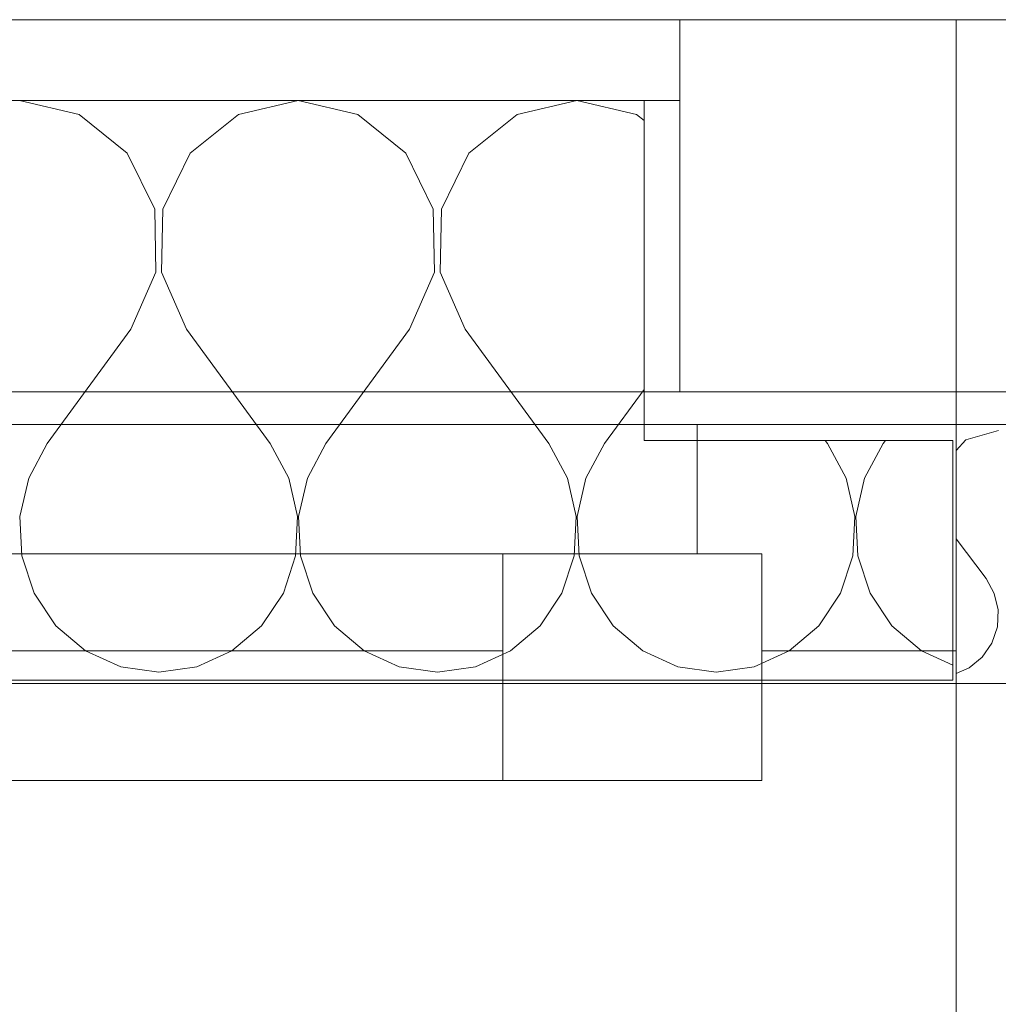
# Model space of a CAD drawing. Header units: metres. Extents: x -2 to 117, y -1 to 84.
# Tile 82 of 186: x 23.137 to 23.742, y 46.551 to 47.159. Entities that reach past the tile are written whole.
import ezdxf

# ---------------------------------------------------------------- set-up
doc = ezdxf.new("R2010")
doc.units = ezdxf.units.M
for name, color, linetype in [('KFP_Wand Aussen', 7, 'Continuous'), ('Neubau_KFP_Bemaßung 1_50', 7, 'Continuous'), ('Neubau_KFP_Wand Aussen', 7, 'Continuous'), ('Neubau_KFP_Wand Innen', 7, 'Continuous')]:
    doc.layers.add(name, color=color, linetype=linetype)

# ---------------------------------------------------------------- blocks, each defined once
blk = doc.blocks.new('ITB_1002-ID-43-8-11635-220')
at = {"layer": 'KFP_Wand Aussen', "color": 251, "lineweight": 5, "true_color": 0x5a5d5a}
for p, q in [((-41.44637, -13.8341), (-43.95637, -13.8341)), ((-41.93762, -13.8341), (-42.00262, -13.8341)), ((-41.84012, -13.8341), (-41.90512, -13.8341)), ((-41.74262, -13.8341), (-41.80762, -13.8341)), ((-41.64512, -13.8341), (-41.71012, -13.8341)), ((-41.61713, -13.8341), (-41.61713, -14.0641)), ((-41.61713, -13.8341), (-41.43922, -13.8341)), ((-41.54762, -13.8341), (-41.61262, -13.8341)), ((-41.44637, -13.8341), (-41.51512, -13.8341)), ((-37.29606, -13.8341), (-41.44637, -13.8341)), ((-41.44637, -13.8341), (-41.44637, -13.8341)), ((-41.44637, -13.8341), (-41.44637, -14.0641)), ((-41.61713, -14.0641), (-41.44637, -14.0641)), ((-37.29606, -14.0641), (-41.44637, -14.0641)), ((-41.44637, -14.0641), (-41.44637, -14.0841)), ((-41.44637, -14.0641), (-41.44637, -14.7241)), ((-41.44637, -14.0641), (-41.44637, -14.0841)), ((-43.40637, -14.0841), (-41.60637, -14.0841)), ((-41.60637, -14.1641), (-41.60637, -14.0841)), ((-41.60637, -14.0841), (-41.44637, -14.0841)), ((-37.29606, -14.0841), (-41.44637, -14.0841)), ((-41.44637, -14.0841), (-41.44637, -14.2241)), ((-41.44637, -14.0841), (-41.44637, -14.2241)), ((-41.42033, -14.08791), (-41.44036, -14.0936)), ((-41.44036, -14.0936), (-41.44637, -14.10018)), ((-41.44637, -14.15477), (-41.42795, -14.17934)), ((-43.28637, -14.1641), (-41.72637, -14.1641)), ((-41.72637, -14.3041), (-41.72637, -14.1641)), ((-41.72637, -14.1641), (-41.56637, -14.1641)), ((-41.56637, -14.1641), (-41.60637, -14.1641)), ((-41.56637, -14.2241), (-41.56637, -14.1641)), ((-41.56637, -14.1641), (-41.56637, -14.3041)), ((-41.42286, -14.18854), (-41.42795, -14.17934)), ((-41.42048, -14.19878), (-41.42286, -14.18854)), ((-41.42099, -14.20927), (-41.42048, -14.19878)), ((-41.42435, -14.21923), (-41.42099, -14.20927)), ((-41.4303, -14.2279), (-41.42435, -14.21923)), ((-43.28637, -14.2241), (-41.72637, -14.2241)), ((-41.44637, -14.2241), (-41.56637, -14.2241)), ((-41.44637, -14.2241), (-41.44637, -14.2441)), ((-41.44637, -14.2241), (-41.44637, -14.2441)), ((-41.4384, -14.2346), (-41.4303, -14.2279)), ((-41.44637, -14.23812), (-41.4384, -14.2346)), ((-41.72637, -14.2441), (-43.28637, -14.2441)), ((-37.41606, -14.2441), (-41.44637, -14.2441)), ((-41.44637, -14.2441), (-41.44637, -14.7241)), ((-41.44637, -14.2441), (-41.44637, -14.7241)), ((-41.72637, -14.3041), (-43.28637, -14.3041)), ((-41.56637, -14.3041), (-41.72637, -14.3041))]:
    blk.add_line(p, q, dxfattribs=at)
at = {"layer": 'Neubau_KFP_Bemaßung 1_50', "color": 251, "lineweight": 5, "true_color": 0x5a5d5a}
for p, q in [((-40.53292, -13.8341), (-41.72042, -13.8341)), ((-40.53292, -14.0641), (-41.72042, -14.0641))]:
    blk.add_line(p, q, dxfattribs=at)
at = {"layer": 'Neubau_KFP_Wand Aussen', "color": 251, "lineweight": 5, "true_color": 0x5a5d5a}
for p, q in [((-43.95637, -13.8341), (-41.61713, -13.8341)), ((-43.72637, -13.8341), (-41.61713, -13.8341)), ((-41.61713, -13.8341), (-41.61713, -13.8841)), ((-41.61713, -13.8841), (-43.9035, -13.8841)), ((-41.63907, -13.8841), (-43.9035, -13.8841)), ((-41.98798, -13.89262), (-42.02485, -13.8841)), ((-41.85279, -13.8841), (-41.88966, -13.89262)), ((-41.81593, -13.89262), (-41.85279, -13.8841)), ((-41.68074, -13.8841), (-41.7176, -13.89262)), ((-41.64388, -13.89262), (-41.68074, -13.8841)), ((-41.63907, -14.0941), (-41.63907, -13.8841)), ((-41.95823, -13.91653), (-41.98798, -13.89262)), ((-41.88966, -13.89262), (-41.91941, -13.91653)), ((-41.78618, -13.91653), (-41.81593, -13.89262)), ((-41.7176, -13.89262), (-41.74736, -13.91653)), ((-41.63907, -13.89648), (-41.64388, -13.89262)), ((-41.94133, -13.95121), (-41.95823, -13.91653)), ((-41.91941, -13.91653), (-41.93631, -13.95121)), ((-41.76928, -13.95121), (-41.78618, -13.91653)), ((-41.74736, -13.91653), (-41.76426, -13.95121)), ((-41.94055, -13.98999), (-41.94133, -13.95121)), ((-41.93631, -13.95121), (-41.9371, -13.98999)), ((-41.76849, -13.98999), (-41.76928, -13.95121)), ((-41.76426, -13.95121), (-41.76504, -13.98999)), ((-41.95603, -14.02536), (-41.94055, -13.98999)), ((-41.9371, -13.98999), (-41.92162, -14.02536)), ((-41.78397, -14.02536), (-41.76849, -13.98999)), ((-41.76504, -13.98999), (-41.74956, -14.02536)), ((-41.95603, -14.02536), (-42.00764, -14.09599)), ((-41.92162, -14.02536), (-41.87, -14.09599)), ((-41.78397, -14.02536), (-41.83559, -14.09599)), ((-41.74956, -14.02536), (-41.69795, -14.09599)), ((-41.63907, -14.06251), (-41.66353, -14.09599)), ((-41.4485, -14.0941), (-41.63907, -14.0941)), ((-41.52727, -14.0941), (-41.52589, -14.09599)), ((-41.4901, -14.0941), (-41.49148, -14.09599)), ((-41.4485, -14.2041), (-41.4485, -14.0941)), ((-42.00764, -14.09599), (-42.01913, -14.11731)), ((-41.85851, -14.11731), (-41.87, -14.09599)), ((-41.83559, -14.09599), (-41.84707, -14.11731)), ((-41.68646, -14.11731), (-41.69795, -14.09599)), ((-41.66353, -14.09599), (-41.67502, -14.11731)), ((-41.51441, -14.11731), (-41.52589, -14.09599)), ((-41.49148, -14.09599), (-41.50297, -14.11731)), ((-42.01913, -14.11731), (-42.0245, -14.14104)), ((-41.85314, -14.14104), (-41.85851, -14.11731)), ((-41.84707, -14.11731), (-41.85245, -14.14104)), ((-41.68109, -14.14104), (-41.68646, -14.11731)), ((-41.67502, -14.11731), (-41.68039, -14.14104)), ((-41.50903, -14.14104), (-41.51441, -14.11731)), ((-41.50297, -14.11731), (-41.50834, -14.14104)), ((-42.0245, -14.14104), (-42.02335, -14.16537)), ((-41.85429, -14.16537), (-41.85314, -14.14104)), ((-41.85245, -14.14104), (-41.8513, -14.16537)), ((-41.68224, -14.16537), (-41.68109, -14.14104)), ((-41.68039, -14.14104), (-41.67924, -14.16537)), ((-41.51018, -14.16537), (-41.50903, -14.14104)), ((-41.50834, -14.14104), (-41.50719, -14.16537)), ((-42.02335, -14.16537), (-42.01577, -14.18845)), ((-41.86188, -14.18845), (-41.85429, -14.16537)), ((-41.8513, -14.16537), (-41.84371, -14.18845)), ((-41.68982, -14.18845), (-41.68224, -14.16537)), ((-41.67924, -14.16537), (-41.67166, -14.18845)), ((-41.51777, -14.18845), (-41.51018, -14.16537)), ((-41.50719, -14.16537), (-41.4996, -14.18845)), ((-42.01577, -14.18845), (-42.00232, -14.20853)), ((-41.87532, -14.20853), (-41.86188, -14.18845)), ((-41.84371, -14.18845), (-41.83027, -14.20853)), ((-41.70326, -14.20853), (-41.68982, -14.18845)), ((-41.67166, -14.18845), (-41.65822, -14.20853)), ((-41.53121, -14.20853), (-41.51777, -14.18845)), ((-41.4996, -14.18845), (-41.48616, -14.20853)), ((-42.00232, -14.20853), (-41.98405, -14.22407)), ((-41.89359, -14.22407), (-41.87532, -14.20853)), ((-41.83027, -14.20853), (-41.81199, -14.22407)), ((-41.72154, -14.22407), (-41.70326, -14.20853)), ((-41.65822, -14.20853), (-41.63994, -14.22407)), ((-41.54949, -14.22407), (-41.53121, -14.20853)), ((-41.48616, -14.20853), (-41.46789, -14.22407)), ((-41.4485, -14.24207), (-41.4485, -14.2041)), ((-41.98405, -14.22407), (-41.96233, -14.23389)), ((-41.91531, -14.23389), (-41.89359, -14.22407)), ((-41.81199, -14.22407), (-41.79028, -14.23389)), ((-41.74326, -14.23389), (-41.72154, -14.22407)), ((-41.63994, -14.22407), (-41.61822, -14.23389)), ((-41.5712, -14.23389), (-41.54949, -14.22407)), ((-41.46789, -14.22407), (-41.4485, -14.23284)), ((-41.96233, -14.23389), (-41.93882, -14.23725)), ((-41.93882, -14.23725), (-41.91531, -14.23389)), ((-41.79028, -14.23389), (-41.76677, -14.23725)), ((-41.76677, -14.23725), (-41.74326, -14.23389)), ((-41.61822, -14.23389), (-41.59471, -14.23725)), ((-41.59471, -14.23725), (-41.5712, -14.23389)), ((-43.54763, -14.24207), (-41.4485, -14.24207)), ((-43.54637, -14.2441), (-41.4485, -14.2441)), ((-43.06637, -14.2441), (-41.44637, -14.2441)), ((-41.44637, -14.2441), (-41.44637, -14.7241))]:
    blk.add_line(p, q, dxfattribs=at)
blk.add_lwpolyline([(-43.9035, -16.18295), (-43.95637, -16.18295), (-43.95637, -14.0641), (-43.95637, -13.8341), (-43.72637, -13.8341), (-41.61713, -13.8341), (-41.61713, -13.8841), (-43.9035, -13.8841), (-43.9035, -16.18295)], dxfattribs=at)
at = {"layer": 'Neubau_KFP_Wand Innen', "color": 251, "lineweight": 5, "true_color": 0x5a5d5a}
for p, q in [((-41.44637, -13.8341), (-43.95637, -13.8341)), ((-41.44637, -13.8341), (-43.95637, -13.8341)), ((-41.44637, -14.0641), (-41.44637, -13.8341)), ((-41.44637, -14.0641), (-41.44637, -13.8341)), ((-43.95637, -14.0641), (-41.44637, -14.0641)), ((-43.72637, -14.0641), (-41.44637, -14.0641))]:
    blk.add_line(p, q, dxfattribs=at)

msp = doc.modelspace()

# ---------------------------------------------------------------- block references
at = {"layer": 'KFP_Wand Aussen', "color": 251, "lineweight": 5, "true_color": 0x5a5d5a}
msp.add_blockref('ITB_1002-ID-43-8-11635-220', (65.16215, 60.99331), dxfattribs=at)

doc.saveas('drawing.dxf')
